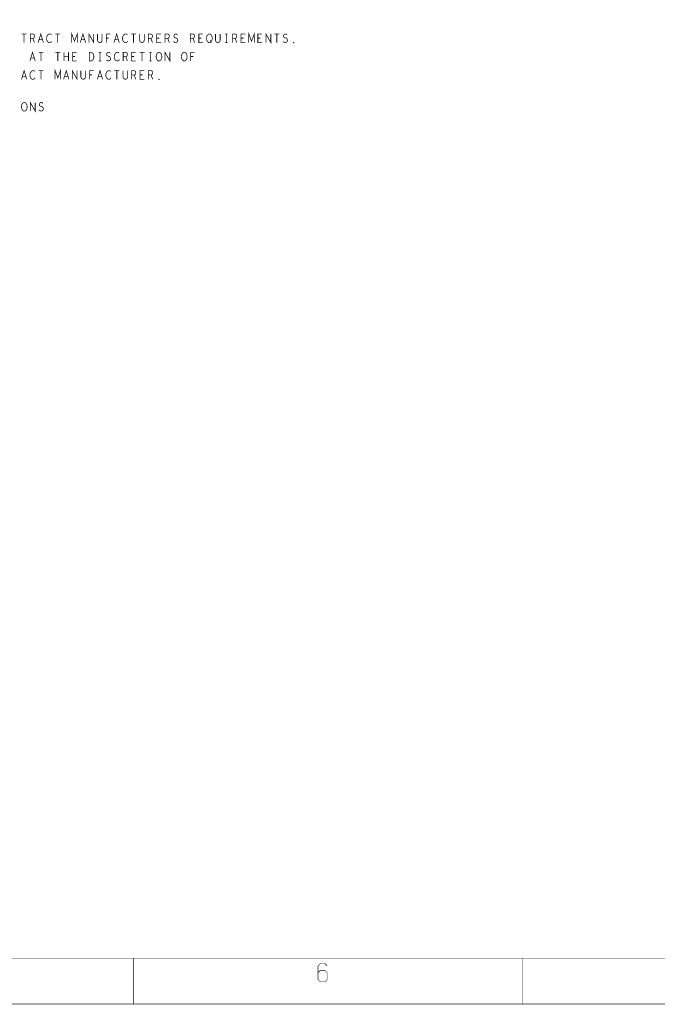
# Model space of a CAD drawing. Extents: x -16.7 to 17.3, y -13.5 to 8.5.
# Tile 4 of 28: x -9.7 to -2.7, y -13.5 to -2.8. Entities that reach past the tile are written whole.
import ezdxf

# ---------------------------------------------------------------- set-up
doc = ezdxf.new("R2010")
doc.units = 0
doc.layers.add('FAB_ART', color=2, linetype='CONTINUOUS')

msp = doc.modelspace()

# ---------------------------------------------------------------- linework, layer by layer
at = {"layer": 'FAB_ART'}
for points, const_width in [([(-16.6865, -13.509), (17.3135, -13.509), (17.3135, 8.491), (-16.6865, 8.491), (-16.6865, -13.509)], 0.006), ([(-16.1835, -13.009), (16.5805, -13.009), (16.5805, 8.058), (-16.1835, 8.058), (-16.1835, -13.009)], 0.006), ([(-9.63045, -2.923), (-9.57755, -2.923)], 0.008), ([(-9.604, -2.923), (-9.604, -3.017)], 0.008), ([(-9.535, -3.017), (-9.535, -2.923), (-9.50625, -2.923), (-9.49705, -2.9277), (-9.4913, -2.93397), (-9.489, -2.9465), (-9.4913, -2.95903), (-9.4982, -2.96687), (-9.50625, -2.97157), (-9.535, -2.97157)], 0.008), ([(-9.50625, -2.97157), (-9.489, -3.017)], 0.008), ([(-9.44875, -3.017), (-9.42, -2.923), (-9.39125, -3.017)], 0.008), ([(-9.4016, -2.9841), (-9.4384, -2.9841)], 0.008), ([(-9.3027, -2.93083), (-9.3096, -2.92613), (-9.31765, -2.923), (-9.32685, -2.923), (-9.3372, -2.9277), (-9.34525, -2.93553), (-9.351, -2.94493), (-9.3556, -2.9606), (-9.35675, -2.9747), (-9.35445, -2.9888), (-9.351, -2.9982), (-9.3441, -3.0076), (-9.33605, -3.01387), (-9.328, -3.017), (-9.31995, -3.017), (-9.3119, -3.01387), (-9.305, -3.00917), (-9.29925, -3.0029)], 0.008), ([(-9.26245, -2.923), (-9.20955, -2.923)], 0.008), ([(-9.236, -2.923), (-9.236, -3.017)], 0.008), ([(-9.0819, -3.017), (-9.0819, -2.923), (-9.052, -3.00133), (-9.0221, -2.923), (-9.0221, -3.017)], 0.008), ([(-8.98875, -3.017), (-8.96, -2.923), (-8.93125, -3.017)], 0.008), ([(-8.9416, -2.9841), (-8.9784, -2.9841)], 0.008), ([(-8.89445, -3.017), (-8.89445, -2.923), (-8.84155, -3.017), (-8.84155, -2.923)], 0.008), ([(-8.8013, -2.923), (-8.8013, -2.99037), (-8.7967, -3.00447), (-8.7875, -3.01387), (-8.776, -3.017), (-8.7645, -3.01387), (-8.7553, -3.00447), (-8.7507, -2.99037), (-8.7507, -2.923)], 0.008), ([(-8.70585, -3.017), (-8.70585, -2.923), (-8.66215, -2.923)], 0.008), ([(-8.67825, -2.96843), (-8.70585, -2.96843)], 0.008), ([(-8.62075, -3.017), (-8.592, -2.923), (-8.56325, -3.017)], 0.008), ([(-8.5736, -2.9841), (-8.6104, -2.9841)], 0.008), ([(-8.4747, -2.93083), (-8.4816, -2.92613), (-8.48965, -2.923), (-8.49885, -2.923), (-8.5092, -2.9277), (-8.51725, -2.93553), (-8.523, -2.94493), (-8.5276, -2.9606), (-8.52875, -2.9747), (-8.52645, -2.9888), (-8.523, -2.9982), (-8.5161, -3.0076), (-8.50805, -3.01387), (-8.5, -3.017), (-8.49195, -3.017), (-8.4839, -3.01387), (-8.477, -3.00917), (-8.47125, -3.0029)], 0.008), ([(-8.43445, -2.923), (-8.38155, -2.923)], 0.008), ([(-8.408, -2.923), (-8.408, -3.017)], 0.008), ([(-8.3413, -2.923), (-8.3413, -2.99037), (-8.3367, -3.00447), (-8.3275, -3.01387), (-8.316, -3.017), (-8.3045, -3.01387), (-8.2953, -3.00447), (-8.2907, -2.99037), (-8.2907, -2.923)], 0.008), ([(-8.247, -3.017), (-8.247, -2.923), (-8.21825, -2.923), (-8.20905, -2.9277), (-8.2033, -2.93397), (-8.201, -2.9465), (-8.2033, -2.95903), (-8.2102, -2.96687), (-8.21825, -2.97157), (-8.247, -2.97157)], 0.008), ([(-8.21825, -2.97157), (-8.201, -3.017)], 0.008), ([(-8.109, -3.017), (-8.155, -3.017), (-8.155, -2.923), (-8.109, -2.923)], 0.008), ([(-8.1274, -2.96843), (-8.155, -2.96843)], 0.008), ([(-8.063, -3.017), (-8.063, -2.923), (-8.03425, -2.923), (-8.02505, -2.9277), (-8.0193, -2.93397), (-8.017, -2.9465), (-8.0193, -2.95903), (-8.0262, -2.96687), (-8.03425, -2.97157), (-8.063, -2.97157)], 0.008), ([(-8.03425, -2.97157), (-8.017, -3.017)], 0.008), ([(-7.97215, -3.00447), (-7.96295, -3.0123), (-7.9526, -3.017), (-7.9434, -3.017), (-7.9342, -3.0123), (-7.9273, -3.00447), (-7.92385, -2.9935), (-7.92615, -2.98253), (-7.9319, -2.97313), (-7.94225, -2.96687), (-7.95605, -2.96373), (-7.9641, -2.95747), (-7.96755, -2.9465), (-7.96525, -2.93553), (-7.9595, -2.9277), (-7.95145, -2.923), (-7.9434, -2.923), (-7.93535, -2.92613), (-7.92845, -2.93397)], 0.008), ([(-7.787, -3.017), (-7.787, -2.923), (-7.75825, -2.923), (-7.74905, -2.9277), (-7.7433, -2.93397), (-7.741, -2.9465), (-7.7433, -2.95903), (-7.7502, -2.96687), (-7.75825, -2.97157), (-7.787, -2.97157)], 0.008), ([(-7.75825, -2.97157), (-7.741, -3.017)], 0.008), ([(-7.649, -3.017), (-7.695, -3.017), (-7.695, -2.923), (-7.649, -2.923)], 0.008), ([(-7.6674, -2.96843), (-7.695, -2.96843)], 0.008), ([(-7.58, -3.017), (-7.5892, -3.01543), (-7.59725, -3.00917), (-7.60415, -2.99977), (-7.60875, -2.9888), (-7.61105, -2.97627), (-7.61105, -2.96373), (-7.60875, -2.9512), (-7.60415, -2.94023), (-7.59725, -2.93083), (-7.5892, -2.92457), (-7.58, -2.923), (-7.5708, -2.92457), (-7.56275, -2.93083), (-7.55585, -2.94023), (-7.55125, -2.9512), (-7.54895, -2.96373), (-7.54895, -2.97627), (-7.55125, -2.9888), (-7.55585, -2.99977), (-7.56275, -3.00917), (-7.5708, -3.01543), (-7.58, -3.017)], 0.008), ([(-7.5708, -2.99193), (-7.557, -3.017)], 0.008), ([(-7.5133, -2.923), (-7.5133, -2.99037), (-7.5087, -3.00447), (-7.4995, -3.01387), (-7.488, -3.017), (-7.4765, -3.01387), (-7.4673, -3.00447), (-7.4627, -2.99037), (-7.4627, -2.923)], 0.008), ([(-7.4098, -2.923), (-7.3822, -2.923)], 0.008), ([(-7.396, -2.923), (-7.396, -3.017)], 0.008), ([(-7.327, -3.017), (-7.327, -2.923), (-7.29825, -2.923), (-7.28905, -2.9277), (-7.2833, -2.93397), (-7.281, -2.9465), (-7.2833, -2.95903), (-7.2902, -2.96687), (-7.29825, -2.97157), (-7.327, -2.97157)], 0.008), ([(-7.29825, -2.97157), (-7.281, -3.017)], 0.008), ([(-7.189, -3.017), (-7.235, -3.017), (-7.235, -2.923), (-7.189, -2.923)], 0.008), ([(-7.2074, -2.96843), (-7.235, -2.96843)], 0.008), ([(-7.1499, -3.017), (-7.1499, -2.923), (-7.12, -3.00133), (-7.0901, -2.923), (-7.0901, -3.017)], 0.008), ([(-7.005, -3.017), (-7.051, -3.017), (-7.051, -2.923), (-7.005, -2.923)], 0.008), ([(-7.0234, -2.96843), (-7.051, -2.96843)], 0.008), ([(-6.96245, -3.017), (-6.96245, -2.923), (-6.90955, -3.017), (-6.90955, -2.923)], 0.008), ([(-6.87045, -2.923), (-6.81755, -2.923)], 0.008), ([(-6.844, -2.923), (-6.844, -3.017)], 0.008), ([(-6.77615, -3.00447), (-6.76695, -3.0123), (-6.7566, -3.017), (-6.7474, -3.017), (-6.7382, -3.0123), (-6.7313, -3.00447), (-6.72785, -2.9935), (-6.73015, -2.98253), (-6.7359, -2.97313), (-6.74625, -2.96687), (-6.76005, -2.96373), (-6.7681, -2.95747), (-6.77155, -2.9465), (-6.76925, -2.93553), (-6.7635, -2.9277), (-6.75545, -2.923), (-6.7474, -2.923), (-6.73935, -2.92613), (-6.73245, -2.93397)], 0.008), ([(-9.53875, -3.217), (-9.51, -3.123), (-9.48125, -3.217)], 0.008), ([(-8.06445, -3.217), (-8.06445, -3.123), (-8.01155, -3.217), (-8.01155, -3.123)], 0.008), ([(-7.4098, -3.017), (-7.3822, -3.017)], 0.008), ([(-6.66, -3.02013), (-6.6623, -3.01857), (-6.6623, -3.01543), (-6.66, -3.01387), (-6.6577, -3.01543), (-6.6577, -3.01857), (-6.66, -3.02013)], 0.008), ([(-9.4916, -3.1841), (-9.5284, -3.1841)], 0.008), ([(-9.44445, -3.123), (-9.39155, -3.123)], 0.008), ([(-9.418, -3.123), (-9.418, -3.217)], 0.008), ([(-9.26045, -3.123), (-9.20755, -3.123)], 0.008), ([(-9.234, -3.123), (-9.234, -3.217)], 0.008), ([(-9.16615, -3.217), (-9.16615, -3.123)], 0.008), ([(-9.11785, -3.17), (-9.16615, -3.17)], 0.008), ([(-9.11785, -3.123), (-9.11785, -3.217)], 0.008), ([(-9.027, -3.217), (-9.073, -3.217), (-9.073, -3.123), (-9.027, -3.123)], 0.008), ([(-9.0454, -3.16843), (-9.073, -3.16843)], 0.008), ([(-8.8913, -3.217), (-8.8913, -3.123), (-8.8683, -3.123), (-8.8591, -3.1277), (-8.8522, -3.13397), (-8.84645, -3.14337), (-8.84185, -3.15434), (-8.8407, -3.17), (-8.84185, -3.18567), (-8.84645, -3.19663), (-8.8522, -3.20604), (-8.8591, -3.2123), (-8.8683, -3.217), (-8.8913, -3.217)], 0.008), ([(-8.7878, -3.123), (-8.7602, -3.123)], 0.008), ([(-8.7878, -3.217), (-8.7602, -3.217)], 0.008), ([(-8.774, -3.123), (-8.774, -3.217)], 0.008), ([(-8.70615, -3.20447), (-8.69695, -3.2123), (-8.6866, -3.217), (-8.6774, -3.217), (-8.6682, -3.2123), (-8.6613, -3.20447), (-8.65785, -3.1935), (-8.66015, -3.18253), (-8.6659, -3.17313), (-8.67625, -3.16687), (-8.69005, -3.16373), (-8.6981, -3.15747), (-8.70155, -3.1465), (-8.69925, -3.13553), (-8.6935, -3.1277), (-8.68545, -3.123), (-8.6774, -3.123), (-8.66935, -3.12613), (-8.66245, -3.13397)], 0.008), ([(-8.5647, -3.13083), (-8.5716, -3.12613), (-8.57965, -3.123), (-8.58885, -3.123), (-8.5992, -3.1277), (-8.60725, -3.13553), (-8.613, -3.14493), (-8.6176, -3.1606), (-8.61875, -3.1747), (-8.61645, -3.1888), (-8.613, -3.1982), (-8.6061, -3.2076), (-8.59805, -3.21387), (-8.59, -3.217), (-8.58195, -3.217), (-8.5739, -3.21387), (-8.567, -3.20917), (-8.56125, -3.2029)], 0.008), ([(-8.521, -3.217), (-8.521, -3.123), (-8.49225, -3.123), (-8.48305, -3.1277), (-8.4773, -3.13397), (-8.475, -3.1465), (-8.4773, -3.15903), (-8.4842, -3.16687), (-8.49225, -3.17157), (-8.521, -3.17157)], 0.008), ([(-8.49225, -3.17157), (-8.475, -3.217)], 0.008), ([(-8.383, -3.217), (-8.429, -3.217), (-8.429, -3.123), (-8.383, -3.123)], 0.008), ([(-8.4014, -3.16843), (-8.429, -3.16843)], 0.008), ([(-8.34045, -3.123), (-8.28755, -3.123)], 0.008), ([(-8.314, -3.123), (-8.314, -3.217)], 0.008), ([(-8.2358, -3.123), (-8.2082, -3.123)], 0.008), ([(-8.2358, -3.217), (-8.2082, -3.217)], 0.008), ([(-8.222, -3.123), (-8.222, -3.217)], 0.008), ([(-8.13, -3.217), (-8.1392, -3.21543), (-8.14725, -3.20917), (-8.15415, -3.19977), (-8.15875, -3.1888), (-8.16105, -3.17627), (-8.16105, -3.16373), (-8.15875, -3.1512), (-8.15415, -3.14023), (-8.14725, -3.13083), (-8.1392, -3.12457), (-8.13, -3.123), (-8.1208, -3.12457), (-8.11275, -3.13083), (-8.10585, -3.14023), (-8.10125, -3.1512), (-8.09895, -3.16373), (-8.09895, -3.17627), (-8.10125, -3.1888), (-8.10585, -3.19977), (-8.11275, -3.20917), (-8.1208, -3.21543), (-8.13, -3.217)], 0.008), ([(-7.854, -3.217), (-7.8632, -3.21543), (-7.87125, -3.20917), (-7.87815, -3.19977), (-7.88275, -3.1888), (-7.88505, -3.17627), (-7.88505, -3.16373), (-7.88275, -3.1512), (-7.87815, -3.14023), (-7.87125, -3.13083), (-7.8632, -3.12457), (-7.854, -3.123), (-7.8448, -3.12457), (-7.83675, -3.13083), (-7.82985, -3.14023), (-7.82525, -3.1512), (-7.82295, -3.16373), (-7.82295, -3.17627), (-7.82525, -3.1888), (-7.82985, -3.19977), (-7.83675, -3.20917), (-7.8448, -3.21543), (-7.854, -3.217)], 0.008), ([(-7.78385, -3.217), (-7.78385, -3.123), (-7.74015, -3.123)], 0.008), ([(-7.75625, -3.16843), (-7.78385, -3.16843)], 0.008), ([(-9.63075, -3.417), (-9.602, -3.323), (-9.57325, -3.417)], 0.008), ([(-9.4847, -3.33083), (-9.4916, -3.32613), (-9.49965, -3.323), (-9.50885, -3.323), (-9.5192, -3.3277), (-9.52725, -3.33553), (-9.533, -3.34493), (-9.5376, -3.3606), (-9.53875, -3.3747), (-9.53645, -3.3888), (-9.533, -3.3982), (-9.5261, -3.4076), (-9.51805, -3.41387), (-9.51, -3.417), (-9.50195, -3.417), (-9.4939, -3.41387), (-9.487, -3.40917), (-9.48125, -3.4029)], 0.008), ([(-9.44445, -3.323), (-9.39155, -3.323)], 0.008), ([(-9.418, -3.323), (-9.418, -3.417)], 0.008), ([(-9.2639, -3.417), (-9.2639, -3.323), (-9.234, -3.40133), (-9.2041, -3.323), (-9.2041, -3.417)], 0.008), ([(-9.17075, -3.417), (-9.142, -3.323), (-9.11325, -3.417)], 0.008), ([(-9.07645, -3.417), (-9.07645, -3.323), (-9.02355, -3.417), (-9.02355, -3.323)], 0.008), ([(-8.9833, -3.323), (-8.9833, -3.39037), (-8.9787, -3.40447), (-8.9695, -3.41387), (-8.958, -3.417), (-8.9465, -3.41387), (-8.9373, -3.40447), (-8.9327, -3.39037), (-8.9327, -3.323)], 0.008), ([(-8.88785, -3.417), (-8.88785, -3.323), (-8.84415, -3.323)], 0.008), ([(-8.80275, -3.417), (-8.774, -3.323), (-8.74525, -3.417)], 0.008), ([(-8.6567, -3.33083), (-8.6636, -3.32613), (-8.67165, -3.323), (-8.68085, -3.323), (-8.6912, -3.3277), (-8.69925, -3.33553), (-8.705, -3.34493), (-8.7096, -3.3606), (-8.71075, -3.3747), (-8.70845, -3.3888), (-8.705, -3.3982), (-8.6981, -3.4076), (-8.69005, -3.41387), (-8.682, -3.417), (-8.67395, -3.417), (-8.6659, -3.41387), (-8.659, -3.40917), (-8.65325, -3.4029)], 0.008), ([(-8.61645, -3.323), (-8.56355, -3.323)], 0.008), ([(-8.59, -3.323), (-8.59, -3.417)], 0.008), ([(-8.5233, -3.323), (-8.5233, -3.39037), (-8.5187, -3.40447), (-8.5095, -3.41387), (-8.498, -3.417), (-8.4865, -3.41387), (-8.4773, -3.40447), (-8.4727, -3.39037), (-8.4727, -3.323)], 0.008), ([(-8.429, -3.417), (-8.429, -3.323), (-8.40025, -3.323), (-8.39105, -3.3277), (-8.3853, -3.33397), (-8.383, -3.3465), (-8.3853, -3.35903), (-8.3922, -3.36687), (-8.40025, -3.37157), (-8.429, -3.37157)], 0.008), ([(-8.291, -3.417), (-8.337, -3.417), (-8.337, -3.323), (-8.291, -3.323)], 0.008), ([(-8.245, -3.417), (-8.245, -3.323), (-8.21625, -3.323), (-8.20705, -3.3277), (-8.2013, -3.33397), (-8.199, -3.3465), (-8.2013, -3.35903), (-8.2082, -3.36687), (-8.21625, -3.37157), (-8.245, -3.37157)], 0.008), ([(-9.5836, -3.3841), (-9.6204, -3.3841)], 0.008), ([(-9.1236, -3.3841), (-9.1604, -3.3841)], 0.008), ([(-8.86025, -3.36843), (-8.88785, -3.36843)], 0.008), ([(-8.7556, -3.3841), (-8.7924, -3.3841)], 0.008), ([(-8.40025, -3.37157), (-8.383, -3.417)], 0.008), ([(-8.3094, -3.36843), (-8.337, -3.36843)], 0.008), ([(-8.21625, -3.37157), (-8.199, -3.417)], 0.008), ([(-8.13, -3.42013), (-8.1323, -3.41857), (-8.1323, -3.41543), (-8.13, -3.41387), (-8.1277, -3.41543), (-8.1277, -3.41857), (-8.13, -3.42013)], 0.008), ([(-9.6, -3.76461), (-9.6092, -3.76304), (-9.61725, -3.75678), (-9.62415, -3.74738), (-9.62875, -3.73641), (-9.63105, -3.72388), (-9.63105, -3.71134), (-9.62875, -3.69881), (-9.62415, -3.68784), (-9.61725, -3.67844), (-9.6092, -3.67218), (-9.6, -3.67061), (-9.5908, -3.67218), (-9.58275, -3.67844), (-9.57585, -3.68784), (-9.57125, -3.69881), (-9.56895, -3.71134), (-9.56895, -3.72388), (-9.57125, -3.73641), (-9.57585, -3.74738), (-9.58275, -3.75678), (-9.5908, -3.76304), (-9.6, -3.76461)], 0.008), ([(-9.53445, -3.76461), (-9.53445, -3.67061), (-9.48155, -3.76461), (-9.48155, -3.67061)], 0.008), ([(-9.44015, -3.75208), (-9.43095, -3.75991), (-9.4206, -3.76461), (-9.4114, -3.76461), (-9.4022, -3.75991), (-9.3953, -3.75208), (-9.39185, -3.74111), (-9.39415, -3.73014), (-9.3999, -3.72074), (-9.41025, -3.71448), (-9.42405, -3.71134), (-9.4321, -3.70508), (-9.43555, -3.69411), (-9.43325, -3.68314), (-9.4275, -3.67531), (-9.41945, -3.67061), (-9.4114, -3.67061), (-9.40335, -3.67374), (-9.39645, -3.68158)], 0.008), ([(-8.4095, -13.009), (-8.4095, -13.509)], 0.006), ([(-6.3695, -13.067), (-6.3945, -13.092)], 0.006), ([(-6.3945, -13.092), (-6.3945, -13.242)], 0.006), ([(-6.3195, -13.067), (-6.3695, -13.067)], 0.006), ([(-6.2945, -13.092), (-6.3195, -13.067)], 0.006), ([(-4.1595, -13.009), (-4.1595, -13.509)], 0.006), ([(-6.3695, -13.142), (-6.3945, -13.167)], 0.006), ([(-6.3195, -13.142), (-6.3695, -13.142)], 0.006), ([(-6.2945, -13.167), (-6.3195, -13.142)], 0.006), ([(-6.2945, -13.242), (-6.2945, -13.167)], 0.006), ([(-6.3945, -13.242), (-6.3695, -13.267)], 0.006), ([(-6.3695, -13.267), (-6.3195, -13.267)], 0.006), ([(-6.3195, -13.267), (-6.2945, -13.242)], 0.006)]:
    msp.add_lwpolyline(points, dxfattribs=dict(at, const_width=const_width))

doc.saveas('drawing.dxf')
